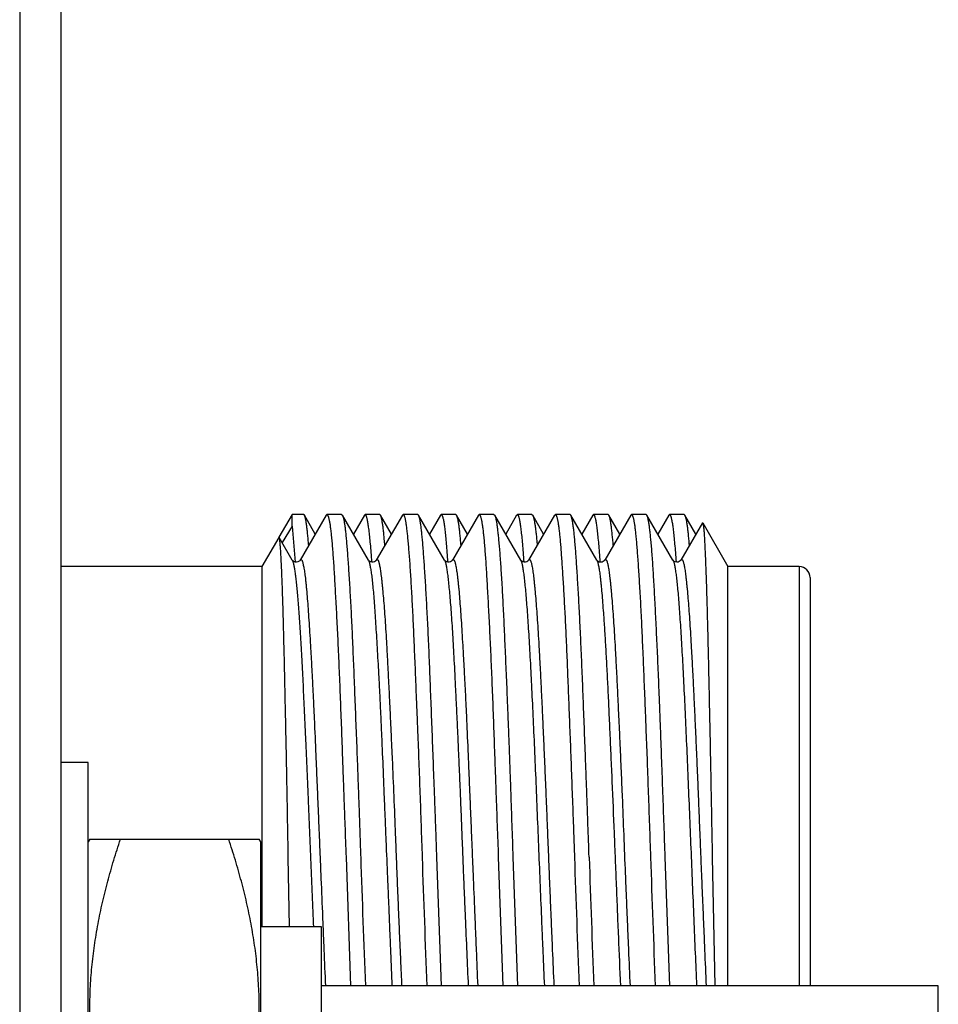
# Model space of a CAD drawing. Header units: inches. Extents: x 0.2 to 16.8, y 0.2 to 10.8.
# Tile 14 of 98: x 2.07 to 2.322, y 6.264 to 6.533. Entities that reach past the tile are written whole.
import ezdxf

# ---------------------------------------------------------------- set-up
doc = ezdxf.new("R2010")
doc.units = ezdxf.units.IN
doc.header["$LTSCALE"] = 0.935
doc.header["$MEASUREMENT"] = 0
doc.layers.get('0').update_dxf_attribs({"linetype": 'CONTINUOUS'})

msp = doc.modelspace()

# ---------------------------------------------------------------- linework, layer by layer
at = {"color": 7, "linetype": 'CONTINUOUS'}
for p, q in [((2.07025, 8.07642), (2.07025, 4.97449)), ((2.0815, 8.06592), (2.0815, 4.97449)), ((2.14477, 6.3978), (2.14117, 6.39158)), ((2.14478, 6.39463), (2.14477, 6.3978)), ((2.14794, 6.3978), (2.14477, 6.3978)), ((2.15413, 6.39764), (2.14699, 6.38531)), ((2.14815, 6.39762), (2.14794, 6.3978)), ((2.15113, 6.39246), (2.14815, 6.39762)), ((2.15413, 6.39764), (2.15432, 6.3978)), ((2.15834, 6.3978), (2.15432, 6.3978)), ((2.15432, 6.3978), (2.15456, 6.39757)), ((2.15834, 6.3978), (2.15856, 6.39762)), ((2.16569, 6.38531), (2.15856, 6.39762)), ((2.16456, 6.39764), (2.16156, 6.39244)), ((2.16456, 6.39764), (2.16476, 6.3978)), ((2.16876, 6.3978), (2.16476, 6.3978)), ((2.16476, 6.3978), (2.16498, 6.39757)), ((2.17497, 6.39762), (2.16782, 6.38528)), ((2.16897, 6.39762), (2.16876, 6.3978)), ((2.17197, 6.39244), (2.16897, 6.39762)), ((2.17497, 6.39762), (2.17518, 6.3978)), ((2.17917, 6.3978), (2.17518, 6.3978)), ((2.17518, 6.3978), (2.17542, 6.39757)), ((2.17938, 6.39762), (2.17917, 6.3978)), ((2.18652, 6.38529), (2.17938, 6.39762)), ((2.18536, 6.39762), (2.18237, 6.39245)), ((2.18536, 6.39762), (2.18558, 6.3978)), ((2.18958, 6.3978), (2.18558, 6.3978)), ((2.18558, 6.3978), (2.18582, 6.39757)), ((2.1958, 6.39764), (2.18867, 6.38532)), ((2.18979, 6.39762), (2.18958, 6.3978)), ((2.19279, 6.39244), (2.18979, 6.39762)), ((2.19599, 6.3978), (2.1958, 6.39764)), ((2.20002, 6.3978), (2.19599, 6.3978)), ((2.19599, 6.3978), (2.19622, 6.39757)), ((2.20002, 6.3978), (2.20023, 6.39763)), ((2.20735, 6.38532), (2.20023, 6.39763)), ((2.20623, 6.39763), (2.20323, 6.39244)), ((2.20623, 6.39763), (2.20642, 6.3978)), ((2.21043, 6.3978), (2.20642, 6.3978)), ((2.20642, 6.3978), (2.20665, 6.39757)), ((2.21662, 6.39764), (2.20949, 6.38531)), ((2.21043, 6.3978), (2.21062, 6.39764)), ((2.21362, 6.39245), (2.21062, 6.39764)), ((2.21662, 6.39764), (2.21682, 6.3978)), ((2.22084, 6.3978), (2.21682, 6.3978)), ((2.21682, 6.3978), (2.21706, 6.39757)), ((2.22105, 6.39762), (2.22084, 6.3978)), ((2.22818, 6.38529), (2.22105, 6.39762)), ((2.22704, 6.39763), (2.22404, 6.39244)), ((2.22704, 6.39763), (2.22725, 6.3978)), ((2.23127, 6.3978), (2.22725, 6.3978)), ((2.22725, 6.3978), (2.22748, 6.39757)), ((2.23745, 6.39763), (2.23032, 6.38531)), ((2.23148, 6.39762), (2.23127, 6.3978)), ((2.23446, 6.39247), (2.23148, 6.39762)), ((2.23745, 6.39763), (2.23765, 6.3978)), ((2.24168, 6.3978), (2.23765, 6.3978)), ((2.23765, 6.3978), (2.23789, 6.39757)), ((2.24187, 6.39764), (2.24168, 6.3978)), ((2.24901, 6.38531), (2.24187, 6.39764)), ((2.24788, 6.39763), (2.24488, 6.39245)), ((2.24788, 6.39763), (2.24808, 6.3978)), ((2.25208, 6.3978), (2.24808, 6.3978)), ((2.24808, 6.3978), (2.24831, 6.39757)), ((2.25229, 6.39762), (2.25208, 6.3978)), ((2.25529, 6.39245), (2.25229, 6.39762)), ((2.14477, 6.39461), (2.14208, 6.39011)), ((2.14478, 6.39463), (2.14567, 6.3848)), ((2.25704, 6.39549), (2.25115, 6.3853)), ((2.25704, 6.39549), (2.25715, 6.39549)), ((2.25715, 6.39549), (2.26404, 6.38355)), ((2.14115, 6.39153), (2.13654, 6.38355)), ((2.14126, 6.39153), (2.14115, 6.39153)), ((2.14484, 6.38533), (2.14126, 6.39153)), ((2.13654, 6.38355), (2.0815, 6.38355)), ((2.13654, 6.38355), (2.13654, 6.28494)), ((2.14484, 6.38533), (2.14485, 6.38532)), ((2.16782, 6.38527), (2.16782, 6.38528)), ((2.18653, 6.3853), (2.18652, 6.38531)), ((2.18652, 6.38531), (2.18653, 6.3853)), ((2.18866, 6.38531), (2.18867, 6.38532)), ((2.20736, 6.3853), (2.20735, 6.38531)), ((2.22818, 6.38529), (2.22819, 6.38528)), ((2.22821, 6.38526), (2.22819, 6.38528)), ((2.23031, 6.38529), (2.23032, 6.38531)), ((2.24901, 6.38531), (2.24901, 6.3853)), ((2.24903, 6.38528), (2.24901, 6.3853)), ((2.26404, 6.26882), (2.26404, 6.38355)), ((2.28354, 6.38355), (2.26404, 6.38355)), ((2.28654, 6.38055), (2.28654, 6.26882)), ((2.089, 6.32994), (2.0815, 6.32994)), ((2.089, 6.10044), (2.089, 6.32994)), ((2.22178, 6.31146), (2.22203, 6.30405)), ((2.08944, 6.30894), (2.089, 6.30819)), ((2.08944, 6.30894), (2.13582, 6.30894)), ((2.13625, 6.30819), (2.13582, 6.30894)), ((2.13625, 6.12219), (2.13625, 6.30819)), ((2.14409, 6.28494), (2.14374, 6.30405)), ((2.15955, 6.30405), (2.16081, 6.26879)), ((2.18566, 6.26879), (2.1844, 6.30405)), ((2.20121, 6.30405), (2.20248, 6.26879)), ((2.20521, 6.30405), (2.2065, 6.26879)), ((2.24816, 6.26879), (2.24689, 6.30405)), ((2.25975, 6.30405), (2.26046, 6.26881)), ((2.15285, 6.28494), (2.13625, 6.28494)), ((2.15285, 6.14544), (2.15285, 6.28494)), ((2.3216, 6.26882), (2.15285, 6.26882)), ((2.3216, 6.16157), (2.3216, 6.26882))]:
    msp.add_line(p, q, dxfattribs=at)
at = {"color": 9, "linetype": 'CONTINUOUS'}
for p, q in [((2.22819, 6.38528), (2.22825, 6.38516)), ((2.24901, 6.3853), (2.24914, 6.38502)), ((2.28354, 6.38355), (2.28354, 6.26882))]:
    msp.add_line(p, q, dxfattribs=at)
at = {"color": 7, "linetype": 'CONTINUOUS'}
for points in [[(2.14699, 6.38531), (2.14696, 6.38526), (2.14687, 6.38515), (2.14668, 6.385), (2.14639, 6.38484), (2.14602, 6.38476), (2.14564, 6.38479), (2.1453, 6.38492), (2.14505, 6.38509), (2.14492, 6.38522), (2.14486, 6.3853), (2.14486, 6.38531)], [(2.16782, 6.38527), (2.1678, 6.38524), (2.16774, 6.38516), (2.16758, 6.38501), (2.16732, 6.38485), (2.16696, 6.38473), (2.16658, 6.38473), (2.1662, 6.38484), (2.16593, 6.38501), (2.16577, 6.38515), (2.1657, 6.38524), (2.1657, 6.38525)], [(2.18866, 6.38531), (2.18864, 6.38528), (2.18857, 6.38519), (2.18841, 6.38504), (2.18813, 6.38487), (2.18775, 6.38477), (2.18737, 6.38478), (2.18701, 6.3849), (2.18675, 6.38506), (2.1866, 6.3852), (2.18653, 6.38529), (2.18653, 6.3853)], [(2.20949, 6.38531), (2.20948, 6.38529), (2.20942, 6.38521), (2.20927, 6.38506), (2.20901, 6.3849), (2.20865, 6.38478), (2.20828, 6.38476), (2.2079, 6.38487), (2.20761, 6.38503), (2.20744, 6.38519), (2.20737, 6.38529), (2.20736, 6.3853)], [(2.22853, 6.38495), (2.22832, 6.38512), (2.22822, 6.38523), (2.22821, 6.38526)], [(2.23032, 6.38528), (2.23031, 6.38528), (2.23027, 6.38522), (2.23016, 6.38509), (2.22994, 6.38493), (2.22961, 6.38478), (2.22923, 6.38473), (2.22885, 6.3848), (2.22853, 6.38495)], [(2.24933, 6.38498), (2.24914, 6.38515), (2.24904, 6.38526), (2.24903, 6.38528)], [(2.25115, 6.3853), (2.25114, 6.3853), (2.25109, 6.38522), (2.25096, 6.38509), (2.25073, 6.38492), (2.25039, 6.38479), (2.25002, 6.38475), (2.24964, 6.38483), (2.24933, 6.38498)]]:
    msp.add_lwpolyline(points, dxfattribs=at)
for centre, radius, start, end in [((2.28354, 6.38055), 0.003, 0, 90), ((7.83044, 6.49237), 5.67001, 181.90325, 182.25979), ((7.84788, 6.49493), 5.67073, 181.92898, 182.28548), ((9.44139, 6.54985), 7.22354, 181.949977, 182.229838), ((8.53155, 6.51492), 6.30901, 181.915351, 182.235777), ((12.90025, 6.67724), 10.66393, 182.005463, 182.195037)]:
    msp.add_arc(centre, radius, start, end, dxfattribs=at)
for points, knots in [([(2.14933, 6.38936), (2.14929, 6.38992), (2.14919, 6.39098), (2.14904, 6.39249), (2.1489, 6.39381), (2.14877, 6.39479), (2.14867, 6.39548), (2.1486, 6.39593), (2.14853, 6.39633), (2.14845, 6.39668), (2.14838, 6.39699), (2.14831, 6.39724), (2.14823, 6.39745), (2.14818, 6.39757), (2.14815, 6.39762)], [0, 0, 0, 0, 0.202197, 0.382815, 0.541505, 0.677981, 0.737822, 0.792038, 0.840622, 0.883583, 0.920944, 0.952746, 0.979054, 1, 1, 1, 1]), ([(2.15456, 6.39757), (2.15459, 6.39751), (2.15465, 6.39737), (2.15472, 6.39713), (2.1548, 6.39685), (2.15488, 6.39651), (2.15496, 6.39613), (2.15505, 6.39569), (2.15513, 6.3952), (2.15524, 6.39445), (2.15537, 6.39339), (2.15553, 6.39198), (2.15568, 6.39036), (2.15583, 6.38856), (2.15598, 6.38658), (2.15613, 6.38441), (2.15628, 6.38206), (2.15643, 6.37955), (2.15658, 6.37687), (2.15674, 6.37403), (2.1569, 6.37103), (2.15712, 6.36675), (2.15739, 6.36107), (2.1577, 6.35389), (2.15801, 6.34627), (2.1583, 6.33828), (2.15855, 6.33142), (2.15875, 6.3258), (2.15891, 6.32151), (2.15907, 6.31718), (2.15928, 6.31136), (2.15944, 6.30698), (2.15955, 6.30405)], [0, 0, 0, 0, 0.002124, 0.00476, 0.007918, 0.011601, 0.015813, 0.020554, 0.025823, 0.031619, 0.044783, 0.060023, 0.077312, 0.096614, 0.117889, 0.141093, 0.166177, 0.193087, 0.221765, 0.252148, 0.284171, 0.317761, 0.389349, 0.466284, 0.547895, 0.633467, 0.722252, 0.767606, 0.813471, 0.859744, 0.906324, 1, 1, 1, 1]), ([(2.15856, 6.39762), (2.15859, 6.39756), (2.15865, 6.39744), (2.15873, 6.39722), (2.15881, 6.39695), (2.15889, 6.39663), (2.15896, 6.39626), (2.15904, 6.39583), (2.15911, 6.39536), (2.15922, 6.39463), (2.15935, 6.39359), (2.1595, 6.39219), (2.15965, 6.39059), (2.1598, 6.38881), (2.15995, 6.38683), (2.16011, 6.38468), (2.16027, 6.38234), (2.16043, 6.37983), (2.16059, 6.37715), (2.16076, 6.37431), (2.16091, 6.37132), (2.16107, 6.36817), (2.16122, 6.36488), (2.16143, 6.36023), (2.16168, 6.35413), (2.16198, 6.34648), (2.1623, 6.33845), (2.16257, 6.33156), (2.16278, 6.32592), (2.16294, 6.3216), (2.1631, 6.31725), (2.16325, 6.31287), (2.1634, 6.30847), (2.1635, 6.30553), (2.16355, 6.30405)], [0, 0, 0, 0, 0.001963, 0.004433, 0.007424, 0.010943, 0.014995, 0.019581, 0.024702, 0.030356, 0.043257, 0.058265, 0.075352, 0.094481, 0.115612, 0.138699, 0.163692, 0.190536, 0.219171, 0.249534, 0.281558, 0.315172, 0.350302, 0.38687, 0.463999, 0.545876, 0.631777, 0.72094, 0.766499, 0.812575, 0.859067, 0.90587, 0.952885, 1, 1, 1, 1]), ([(2.16498, 6.39757), (2.165, 6.39753), (2.16503, 6.39745), (2.16508, 6.39733), (2.16512, 6.39718), (2.16519, 6.39695), (2.16527, 6.39661), (2.16536, 6.39615), (2.16546, 6.39561), (2.16555, 6.39499), (2.16565, 6.3943), (2.16579, 6.39322), (2.16596, 6.3917), (2.16616, 6.38965), (2.16635, 6.38732), (2.16647, 6.38567), (2.16653, 6.38479)], [0, 0, 0, 0, 0.008979, 0.019362, 0.031174, 0.044432, 0.075318, 0.112066, 0.154681, 0.203151, 0.257445, 0.317525, 0.454857, 0.61473, 0.796638, 1, 1, 1, 1]), ([(2.17017, 6.38934), (2.17013, 6.3899), (2.17003, 6.39096), (2.16989, 6.39247), (2.16975, 6.39379), (2.1696, 6.39492), (2.16947, 6.39575), (2.16937, 6.39632), (2.16929, 6.39667), (2.16921, 6.39698), (2.16914, 6.39723), (2.16906, 6.39744), (2.169, 6.39756), (2.16897, 6.39762)], [0, 0, 0, 0, 0.201741, 0.382011, 0.54047, 0.676845, 0.790954, 0.839633, 0.882728, 0.920252, 0.952244, 0.978778, 1, 1, 1, 1]), ([(2.17542, 6.39757), (2.17545, 6.39751), (2.1755, 6.39737), (2.17558, 6.39713), (2.17565, 6.39685), (2.17573, 6.39651), (2.1758, 6.39613), (2.17587, 6.39569), (2.17595, 6.3952), (2.17605, 6.39445), (2.17618, 6.39339), (2.17633, 6.39197), (2.17648, 6.39036), (2.17664, 6.38856), (2.1768, 6.38658), (2.17703, 6.38357), (2.1773, 6.37938), (2.17761, 6.37387), (2.17791, 6.36775), (2.1782, 6.36107), (2.17845, 6.35518), (2.17865, 6.35023), (2.17881, 6.34636), (2.17897, 6.3424), (2.17919, 6.33696), (2.17946, 6.32999), (2.17977, 6.32147), (2.18007, 6.3128), (2.18027, 6.30698), (2.18037, 6.30405)], [0, 0, 0, 0, 0.00211, 0.004731, 0.007874, 0.011544, 0.015744, 0.020474, 0.025735, 0.031523, 0.044678, 0.059915, 0.077208, 0.096518, 0.117803, 0.141017, 0.193026, 0.252093, 0.317706, 0.389295, 0.466235, 0.506504, 0.547854, 0.590196, 0.633435, 0.722228, 0.813455, 0.906316, 1, 1, 1, 1]), ([(2.1844, 6.30405), (2.18435, 6.30553), (2.18424, 6.30847), (2.18409, 6.31287), (2.18392, 6.31725), (2.18371, 6.32303), (2.18344, 6.33012), (2.18313, 6.33845), (2.18282, 6.34648), (2.18252, 6.35413), (2.18227, 6.36023), (2.18206, 6.36488), (2.1819, 6.36817), (2.18174, 6.37131), (2.18153, 6.3752), (2.18132, 6.37888), (2.1811, 6.38234), (2.18094, 6.38467), (2.18079, 6.38683), (2.18064, 6.38881), (2.18049, 6.39059), (2.18034, 6.39219), (2.18019, 6.39358), (2.18006, 6.39463), (2.17995, 6.39536), (2.17987, 6.39583), (2.17979, 6.39626), (2.17971, 6.39663), (2.17963, 6.39695), (2.17955, 6.39722), (2.17947, 6.39744), (2.17941, 6.39756), (2.17938, 6.39762)], [0, 0, 0, 0, 0.047112, 0.094125, 0.140925, 0.187414, 0.279044, 0.368203, 0.454098, 0.535971, 0.613096, 0.649664, 0.684794, 0.718408, 0.750431, 0.809428, 0.836269, 0.86126, 0.884345, 0.905474, 0.9246, 0.941686, 0.956695, 0.969601, 0.97526, 0.980386, 0.984978, 0.989037, 0.992564, 0.99556, 0.998035, 1, 1, 1, 1]), ([(2.18582, 6.39757), (2.18584, 6.39753), (2.18588, 6.39745), (2.18593, 6.39733), (2.18598, 6.39718), (2.18604, 6.39695), (2.18613, 6.39662), (2.18622, 6.39615), (2.18632, 6.39561), (2.18641, 6.395), (2.18651, 6.39431), (2.18663, 6.39324), (2.18679, 6.39172), (2.18697, 6.38968), (2.18715, 6.38735), (2.18727, 6.38571), (2.18733, 6.38484)], [0, 0, 0, 0, 0.009109, 0.0196, 0.031499, 0.044827, 0.075809, 0.112602, 0.155223, 0.203666, 0.257913, 0.317934, 0.455136, 0.614887, 0.796699, 1, 1, 1, 1]), ([(2.19101, 6.38937), (2.19097, 6.38993), (2.19087, 6.391), (2.19073, 6.3925), (2.19058, 6.39381), (2.19045, 6.39479), (2.19034, 6.39548), (2.19027, 6.39593), (2.19019, 6.39633), (2.19011, 6.39668), (2.19003, 6.39699), (2.18996, 6.39724), (2.18988, 6.39745), (2.18982, 6.39757), (2.18979, 6.39762)], [0, 0, 0, 0, 0.201869, 0.382231, 0.540762, 0.677201, 0.737072, 0.79135, 0.840024, 0.883093, 0.920568, 0.952485, 0.978914, 1, 1, 1, 1]), ([(2.19622, 6.39757), (2.19625, 6.39751), (2.19631, 6.39737), (2.19639, 6.39713), (2.19647, 6.39685), (2.19655, 6.39651), (2.19663, 6.39613), (2.19671, 6.39569), (2.19679, 6.3952), (2.1969, 6.39445), (2.19704, 6.39339), (2.19719, 6.39198), (2.19735, 6.39036), (2.1975, 6.38856), (2.19765, 6.38658), (2.1978, 6.38441), (2.19795, 6.38206), (2.19809, 6.37955), (2.19824, 6.37687), (2.1984, 6.37403), (2.19856, 6.37103), (2.19878, 6.36675), (2.19905, 6.36107), (2.19937, 6.35389), (2.19968, 6.34627), (2.19997, 6.33828), (2.20022, 6.33142), (2.20042, 6.3258), (2.20062, 6.32006), (2.20089, 6.3128), (2.20111, 6.30698), (2.20121, 6.30405)], [0, 0, 0, 0, 0.002121, 0.004754, 0.007911, 0.011594, 0.015806, 0.020547, 0.025817, 0.031613, 0.044779, 0.06002, 0.07731, 0.096613, 0.117888, 0.141093, 0.166177, 0.193087, 0.221764, 0.252147, 0.284168, 0.317759, 0.389347, 0.466283, 0.547894, 0.633466, 0.722251, 0.767606, 0.81347, 0.906324, 1, 1, 1, 1]), ([(2.20023, 6.39763), (2.20026, 6.39758), (2.20031, 6.39745), (2.20039, 6.39724), (2.20047, 6.39697), (2.20054, 6.39665), (2.20062, 6.39628), (2.20069, 6.39586), (2.20077, 6.39539), (2.20087, 6.39466), (2.201, 6.39363), (2.20116, 6.39223), (2.20131, 6.39064), (2.20147, 6.38886), (2.20163, 6.38689), (2.20179, 6.38473), (2.20195, 6.3824), (2.20217, 6.37894), (2.20237, 6.37527), (2.20257, 6.37137), (2.20278, 6.36709), (2.20303, 6.36139), (2.20335, 6.35418), (2.20361, 6.34788), (2.20382, 6.34264), (2.20398, 6.33857), (2.20414, 6.33443), (2.20429, 6.33021), (2.20445, 6.32594), (2.20465, 6.32016), (2.2049, 6.31286), (2.20511, 6.307), (2.20521, 6.30405)], [0, 0, 0, 0, 0.00192, 0.004345, 0.007294, 0.010775, 0.014791, 0.019345, 0.024435, 0.030061, 0.042912, 0.057877, 0.074924, 0.09402, 0.115123, 0.138186, 0.163159, 0.189987, 0.248967, 0.280989, 0.314608, 0.386332, 0.463505, 0.545441, 0.58797, 0.631413, 0.675675, 0.720657, 0.76626, 0.812382, 0.905772, 1, 1, 1, 1]), ([(2.20665, 6.39757), (2.20667, 6.39753), (2.2067, 6.39745), (2.20675, 6.39733), (2.20679, 6.39718), (2.20686, 6.39695), (2.20693, 6.39662), (2.20703, 6.39615), (2.20712, 6.39561), (2.20722, 6.395), (2.20731, 6.39431), (2.20745, 6.39324), (2.20762, 6.39172), (2.20782, 6.38968), (2.20801, 6.38735), (2.20813, 6.38571), (2.20819, 6.38484)], [0, 0, 0, 0, 0.00899, 0.019382, 0.0312, 0.044461, 0.07535, 0.112094, 0.154703, 0.203167, 0.257456, 0.317533, 0.454865, 0.614736, 0.796642, 1, 1, 1, 1]), ([(2.21062, 6.39764), (2.21065, 6.39759), (2.21071, 6.39747), (2.21078, 6.39727), (2.21085, 6.39702), (2.21093, 6.39672), (2.211, 6.39637), (2.21108, 6.39597), (2.21116, 6.39553), (2.21126, 6.39484), (2.2114, 6.39385), (2.21155, 6.39253), (2.21171, 6.39103), (2.2118, 6.38996), (2.21185, 6.3894)], [0, 0, 0, 0, 0.020331, 0.046099, 0.077456, 0.114478, 0.157201, 0.205634, 0.259777, 0.319619, 0.456306, 0.615475, 0.796826, 1, 1, 1, 1]), ([(2.21706, 6.39757), (2.21708, 6.39751), (2.21714, 6.39738), (2.21721, 6.39716), (2.21729, 6.3969), (2.21736, 6.39659), (2.21744, 6.39624), (2.21754, 6.39567), (2.21767, 6.39486), (2.21782, 6.39374), (2.21796, 6.39245), (2.2181, 6.39099), (2.21825, 6.38935), (2.21839, 6.38755), (2.21853, 6.38558), (2.21868, 6.38345), (2.21882, 6.38117), (2.21897, 6.37873), (2.21918, 6.37519), (2.21944, 6.37043), (2.21973, 6.36432), (2.22002, 6.35775), (2.2203, 6.35075), (2.22059, 6.34339), (2.22089, 6.33571), (2.22119, 6.32779), (2.22149, 6.31967), (2.22168, 6.31421), (2.22178, 6.31146)], [0, 0, 0, 0, 0.002169, 0.004836, 0.008009, 0.011695, 0.015895, 0.020611, 0.031587, 0.044612, 0.059669, 0.076733, 0.095772, 0.116753, 0.139635, 0.164376, 0.190928, 0.219238, 0.249251, 0.314147, 0.385106, 0.461572, 0.542946, 0.628589, 0.71783, 0.809964, 0.904268, 1, 1, 1, 1]), ([(2.22606, 6.30405), (2.22596, 6.307), (2.2258, 6.3114), (2.2256, 6.31726), (2.22544, 6.32162), (2.22527, 6.32593), (2.22506, 6.33158), (2.2248, 6.33848), (2.22449, 6.3465), (2.22424, 6.35297), (2.22403, 6.35794), (2.22388, 6.36149), (2.22372, 6.36491), (2.22356, 6.3682), (2.2234, 6.37135), (2.2232, 6.37524), (2.22298, 6.37892), (2.22277, 6.38237), (2.22261, 6.38471), (2.22246, 6.38686), (2.22231, 6.38884), (2.22216, 6.39062), (2.22201, 6.39221), (2.22186, 6.39361), (2.22172, 6.39465), (2.22161, 6.39538), (2.22153, 6.39585), (2.22145, 6.39627), (2.22137, 6.39664), (2.22129, 6.39696), (2.22121, 6.39723), (2.22113, 6.39745), (2.22108, 6.39757), (2.22105, 6.39762)], [0, 0, 0, 0, 0.094181, 0.14101, 0.187526, 0.233626, 0.279208, 0.368413, 0.45435, 0.536256, 0.575469, 0.613405, 0.649981, 0.685117, 0.718733, 0.750757, 0.809743, 0.836575, 0.861553, 0.884623, 0.905733, 0.924838, 0.9419, 0.956883, 0.969762, 0.975405, 0.980515, 0.98509, 0.98913, 0.992636, 0.99561, 0.99806, 1, 1, 1, 1]), ([(2.22748, 6.39757), (2.2275, 6.39753), (2.22753, 6.39745), (2.22758, 6.39733), (2.22762, 6.39718), (2.22769, 6.39695), (2.22777, 6.39661), (2.22786, 6.39615), (2.22795, 6.39561), (2.22805, 6.395), (2.22814, 6.3943), (2.22828, 6.39323), (2.22845, 6.39171), (2.22864, 6.38967), (2.22883, 6.38734), (2.22895, 6.38569), (2.22901, 6.38482)], [0, 0, 0, 0, 0.009016, 0.019428, 0.031262, 0.044534, 0.075433, 0.112177, 0.154776, 0.203223, 0.257495, 0.317556, 0.454867, 0.614729, 0.796635, 1, 1, 1, 1]), ([(2.23267, 6.38938), (2.23262, 6.38994), (2.23253, 6.391), (2.23238, 6.3925), (2.23223, 6.39382), (2.2321, 6.3948), (2.232, 6.39549), (2.23193, 6.39594), (2.23186, 6.39634), (2.23178, 6.39669), (2.23171, 6.39699), (2.23164, 6.39725), (2.23156, 6.39745), (2.23151, 6.39757), (2.23148, 6.39762)], [0, 0, 0, 0, 0.202352, 0.383085, 0.541849, 0.678356, 0.738196, 0.7924, 0.84096, 0.88388, 0.921177, 0.952894, 0.979114, 1, 1, 1, 1]), ([(2.23789, 6.39757), (2.23792, 6.39751), (2.23798, 6.39737), (2.23806, 6.39713), (2.23814, 6.39685), (2.23822, 6.39651), (2.23829, 6.39613), (2.23837, 6.39569), (2.23845, 6.3952), (2.23856, 6.39445), (2.23869, 6.39339), (2.23884, 6.39198), (2.23899, 6.39036), (2.23914, 6.38856), (2.23929, 6.38658), (2.23945, 6.38441), (2.2396, 6.38206), (2.23976, 6.37955), (2.23992, 6.37687), (2.24014, 6.37298), (2.2404, 6.36775), (2.2407, 6.36107), (2.24095, 6.35518), (2.24115, 6.35023), (2.24131, 6.34636), (2.24146, 6.3424), (2.24168, 6.33696), (2.24194, 6.32999), (2.24225, 6.32147), (2.24256, 6.3128), (2.24276, 6.30698), (2.24286, 6.30405)], [0, 0, 0, 0, 0.002123, 0.004756, 0.007909, 0.011588, 0.015795, 0.020531, 0.025796, 0.031588, 0.044745, 0.059982, 0.077269, 0.096572, 0.11785, 0.14106, 0.166149, 0.193064, 0.221745, 0.25213, 0.317742, 0.389329, 0.466265, 0.506531, 0.547879, 0.590218, 0.633455, 0.722243, 0.813465, 0.906321, 1, 1, 1, 1]), ([(2.24689, 6.30405), (2.24678, 6.307), (2.24657, 6.31287), (2.24625, 6.32161), (2.24595, 6.33019), (2.24569, 6.33721), (2.24549, 6.34269), (2.24533, 6.34667), (2.24518, 6.35056), (2.24497, 6.35554), (2.2447, 6.36145), (2.24439, 6.36815), (2.24412, 6.37339), (2.24391, 6.37728), (2.24376, 6.37996), (2.24361, 6.38247), (2.24346, 6.3848), (2.2433, 6.38695), (2.24314, 6.38892), (2.24298, 6.3907), (2.24282, 6.39228), (2.24267, 6.39367), (2.24253, 6.3947), (2.24242, 6.39543), (2.24234, 6.3959), (2.24226, 6.39631), (2.24219, 6.39668), (2.24211, 6.39699), (2.24203, 6.39726), (2.24197, 6.39744), (2.24192, 6.39756), (2.24189, 6.39762), (2.24187, 6.39764)], [0, 0, 0, 0, 0.094341, 0.187841, 0.279669, 0.369006, 0.412491, 0.455058, 0.496611, 0.537059, 0.614281, 0.686035, 0.751683, 0.782033, 0.810642, 0.837448, 0.862392, 0.88542, 0.906483, 0.925536, 0.942536, 0.957449, 0.970244, 0.975841, 0.980899, 0.985419, 0.989401, 0.992844, 0.995752, 0.998132, 0.999129, 1, 1, 1, 1]), ([(2.24831, 6.39757), (2.24833, 6.39753), (2.24836, 6.39745), (2.2484, 6.39733), (2.24845, 6.39718), (2.24852, 6.39695), (2.2486, 6.39662), (2.24869, 6.39615), (2.24879, 6.39561), (2.24888, 6.395), (2.24898, 6.39431), (2.24912, 6.39324), (2.24928, 6.39172), (2.24948, 6.38968), (2.24967, 6.38735), (2.24978, 6.38571), (2.24984, 6.38484)], [0, 0, 0, 0, 0.009014, 0.019427, 0.031265, 0.044545, 0.075466, 0.112237, 0.154863, 0.203335, 0.257622, 0.31769, 0.454986, 0.614815, 0.796679, 1, 1, 1, 1]), ([(2.25351, 6.3894), (2.25346, 6.38996), (2.25337, 6.39102), (2.25323, 6.39252), (2.25308, 6.39383), (2.25295, 6.39481), (2.25284, 6.3955), (2.25276, 6.39594), (2.25268, 6.39634), (2.25261, 6.39669), (2.25253, 6.39699), (2.25245, 6.39725), (2.25238, 6.39746), (2.25232, 6.39757), (2.25229, 6.39762)], [0, 0, 0, 0, 0.202144, 0.382712, 0.541375, 0.677866, 0.737732, 0.791983, 0.840606, 0.883601, 0.920974, 0.952763, 0.97905, 1, 1, 1, 1]), ([(2.25715, 6.39549), (2.25716, 6.39548), (2.25717, 6.39544), (2.25719, 6.39539), (2.25721, 6.39532), (2.25724, 6.3952), (2.25728, 6.39503), (2.25732, 6.39477), (2.25736, 6.39447), (2.2574, 6.39411), (2.25744, 6.3937), (2.25748, 6.39324), (2.25752, 6.39273), (2.25757, 6.39195), (2.25764, 6.39085), (2.25771, 6.38937), (2.25779, 6.3877), (2.25787, 6.38583), (2.25795, 6.38377), (2.25803, 6.38152), (2.25812, 6.37909), (2.2582, 6.37649), (2.25831, 6.37269), (2.25845, 6.36756), (2.25861, 6.36096), (2.25874, 6.35512), (2.25884, 6.3502), (2.25896, 6.345), (2.2591, 6.33827), (2.25926, 6.32997), (2.25943, 6.32145), (2.25959, 6.31279), (2.2597, 6.30697), (2.25975, 6.30405)], [0, 0, 0, 0, 0.000509, 0.001152, 0.001932, 0.002849, 0.0051, 0.007904, 0.011264, 0.015185, 0.019666, 0.024708, 0.030306, 0.036459, 0.050419, 0.06657, 0.084886, 0.105339, 0.127894, 0.152489, 0.17906, 0.207537, 0.237851, 0.303698, 0.376003, 0.454127, 0.495156, 0.537367, 0.624895, 0.715826, 0.809267, 0.904305, 1, 1, 1, 1]), ([(2.14374, 6.30405), (2.14372, 6.30546), (2.14367, 6.30827), (2.14359, 6.31247), (2.14352, 6.31665), (2.14345, 6.3208), (2.14337, 6.3249), (2.14327, 6.33027), (2.14314, 6.3368), (2.14298, 6.34439), (2.14282, 6.35161), (2.14267, 6.3584), (2.14254, 6.36376), (2.14244, 6.36778), (2.14234, 6.37141), (2.14224, 6.37483), (2.14213, 6.37804), (2.14205, 6.38019), (2.14196, 6.38216), (2.14188, 6.38396), (2.1418, 6.38557), (2.14173, 6.387), (2.14166, 6.38807), (2.14161, 6.38883), (2.14157, 6.38933), (2.14153, 6.38978), (2.14149, 6.39018), (2.14145, 6.39053), (2.14142, 6.39083), (2.14138, 6.39108), (2.14134, 6.39125), (2.14132, 6.39137), (2.1413, 6.39143), (2.14128, 6.39149), (2.14126, 6.39152), (2.14126, 6.39153)], [0, 0, 0, 0, 0.048228, 0.096292, 0.14408, 0.191493, 0.238425, 0.284769, 0.375294, 0.462304, 0.545063, 0.622858, 0.694984, 0.728704, 0.760746, 0.819464, 0.846008, 0.870603, 0.893203, 0.91376, 0.932231, 0.948574, 0.962749, 0.969013, 0.97472, 0.979868, 0.984453, 0.98847, 0.991916, 0.994791, 0.997093, 0.998029, 0.998825, 0.99948, 1, 1, 1, 1]), ([(2.14699, 6.38531), (2.14701, 6.38534), (2.14704, 6.38539), (2.14709, 6.38545), (2.14715, 6.38549), (2.14721, 6.3855), (2.14726, 6.38549), (2.14732, 6.38546), (2.14737, 6.38541), (2.14743, 6.38534), (2.14748, 6.38524), (2.14754, 6.38512), (2.14759, 6.38499), (2.14767, 6.38476), (2.14776, 6.38442), (2.14787, 6.38396), (2.14798, 6.3834), (2.14809, 6.38277), (2.1482, 6.38204), (2.14831, 6.38124), (2.14842, 6.38036), (2.14852, 6.37939), (2.14863, 6.37835), (2.14878, 6.3768), (2.14896, 6.37467), (2.14917, 6.3719), (2.14938, 6.36883), (2.14959, 6.36549), (2.14981, 6.36189), (2.15003, 6.35804), (2.15025, 6.35396), (2.15047, 6.34967), (2.15069, 6.34519), (2.15098, 6.33888), (2.15126, 6.33238), (2.15153, 6.32572), (2.15175, 6.32056), (2.15197, 6.31534), (2.15219, 6.31007), (2.15241, 6.30478), (2.1527, 6.29773), (2.15299, 6.29072), (2.15327, 6.28379), (2.15355, 6.27708), (2.15376, 6.2721), (2.15391, 6.26882)], [0, 0, 0, 0, 0.000815, 0.001484, 0.002033, 0.002504, 0.002965, 0.003488, 0.004122, 0.004897, 0.005827, 0.006921, 0.008184, 0.00962, 0.013014, 0.017111, 0.021913, 0.027422, 0.033634, 0.040543, 0.048144, 0.056427, 0.065383, 0.075002, 0.096191, 0.119919, 0.146112, 0.174675, 0.205479, 0.238377, 0.273225, 0.309875, 0.348172, 0.387948, 0.47127, 0.514479, 0.558478, 0.60308, 0.64809, 0.693315, 0.738566, 0.828381, 0.87257, 0.916028, 1, 1, 1, 1]), ([(2.16782, 6.38528), (2.16784, 6.38531), (2.16787, 6.38536), (2.16793, 6.38543), (2.16799, 6.38547), (2.16804, 6.38549), (2.16807, 6.38549), (2.16811, 6.38549), (2.16816, 6.38547), (2.16822, 6.38542), (2.16827, 6.38535), (2.16832, 6.38527), (2.16838, 6.38516), (2.16843, 6.38502), (2.16848, 6.38487), (2.16854, 6.3847), (2.16861, 6.38442), (2.1687, 6.38402), (2.1688, 6.38348), (2.16891, 6.38286), (2.16901, 6.38215), (2.16912, 6.38135), (2.16922, 6.38048), (2.16933, 6.37952), (2.16944, 6.37848), (2.16959, 6.37693), (2.16978, 6.37481), (2.17, 6.37204), (2.17022, 6.36898), (2.17044, 6.36564), (2.17065, 6.36204), (2.17086, 6.35819), (2.17107, 6.35412), (2.17128, 6.34983), (2.1715, 6.34534), (2.17172, 6.34068), (2.17194, 6.33586), (2.17224, 6.32918), (2.17261, 6.32059), (2.17296, 6.3119), (2.17324, 6.30484), (2.17345, 6.29953), (2.17366, 6.29423), (2.17388, 6.28898), (2.1741, 6.2838), (2.17432, 6.2787), (2.17454, 6.27371), (2.17469, 6.27042), (2.17476, 6.2688)], [0, 0, 0, 0, 0.000863, 0.00158, 0.002171, 0.002672, 0.002908, 0.003143, 0.003648, 0.004247, 0.004975, 0.005852, 0.00689, 0.008095, 0.009472, 0.011024, 0.012752, 0.016739, 0.021437, 0.026845, 0.03296, 0.039781, 0.047303, 0.055521, 0.064427, 0.074012, 0.09517, 0.118892, 0.145072, 0.173597, 0.20435, 0.237202, 0.272018, 0.308658, 0.346972, 0.386799, 0.427963, 0.470281, 0.557649, 0.647421, 0.692736, 0.738082, 0.783263, 0.828084, 0.872354, 0.915888, 0.958498, 1, 1, 1, 1]), ([(2.18867, 6.38532), (2.18868, 6.38534), (2.18871, 6.38539), (2.18877, 6.38545), (2.18882, 6.38549), (2.18888, 6.38551), (2.18893, 6.3855), (2.18899, 6.38547), (2.18904, 6.38542), (2.1891, 6.38534), (2.18915, 6.38525), (2.18921, 6.38513), (2.18926, 6.385), (2.18934, 6.38477), (2.18943, 6.38444), (2.18954, 6.38397), (2.18965, 6.38341), (2.18976, 6.38278), (2.18987, 6.38205), (2.18998, 6.38125), (2.19009, 6.38037), (2.1902, 6.3794), (2.1903, 6.37836), (2.19045, 6.37681), (2.19063, 6.37468), (2.19084, 6.3719), (2.19105, 6.36884), (2.19126, 6.3655), (2.19148, 6.36189), (2.1917, 6.35804), (2.19192, 6.35396), (2.19214, 6.34967), (2.19236, 6.34519), (2.19265, 6.33888), (2.19293, 6.33238), (2.1932, 6.32571), (2.19342, 6.32055), (2.19363, 6.31533), (2.19385, 6.31006), (2.19407, 6.30476), (2.19437, 6.29771), (2.19466, 6.2907), (2.19494, 6.28377), (2.19522, 6.27706), (2.19543, 6.27207), (2.19558, 6.26879)], [0, 0, 0, 0, 0.000813, 0.001481, 0.002027, 0.002496, 0.002953, 0.003469, 0.004097, 0.004865, 0.005789, 0.006879, 0.008138, 0.009571, 0.012963, 0.017061, 0.021869, 0.027382, 0.033596, 0.040504, 0.048099, 0.056374, 0.065323, 0.074939, 0.096138, 0.119889, 0.146093, 0.174645, 0.205441, 0.238343, 0.273203, 0.309861, 0.348157, 0.387934, 0.471274, 0.514485, 0.558484, 0.603086, 0.648099, 0.693327, 0.738579, 0.828396, 0.872582, 0.916033, 1, 1, 1, 1]), ([(2.20949, 6.38531), (2.20951, 6.38534), (2.20954, 6.38539), (2.20959, 6.38545), (2.20965, 6.38549), (2.2097, 6.38551), (2.20976, 6.38551), (2.20982, 6.38548), (2.20987, 6.38543), (2.20993, 6.38535), (2.20998, 6.38526), (2.21004, 6.38514), (2.21009, 6.38501), (2.21017, 6.38478), (2.21026, 6.38445), (2.21037, 6.38398), (2.21048, 6.38343), (2.21059, 6.3828), (2.2107, 6.38208), (2.2108, 6.38128), (2.21091, 6.3804), (2.21102, 6.37944), (2.21112, 6.37839), (2.21127, 6.37685), (2.21145, 6.37472), (2.21166, 6.37194), (2.21188, 6.36888), (2.2121, 6.36553), (2.21232, 6.36193), (2.21253, 6.35808), (2.21275, 6.354), (2.21296, 6.34971), (2.21317, 6.34523), (2.21339, 6.34057), (2.2136, 6.33575), (2.21382, 6.3308), (2.21404, 6.32574), (2.21426, 6.32058), (2.21448, 6.31535), (2.21469, 6.31008), (2.2149, 6.30478), (2.21512, 6.29947), (2.21533, 6.29419), (2.21555, 6.28895), (2.21577, 6.28377), (2.21606, 6.27706), (2.21627, 6.27208), (2.21642, 6.26879)], [0, 0, 0, 0, 0.00083, 0.001515, 0.002076, 0.002556, 0.00302, 0.003539, 0.004164, 0.004928, 0.005845, 0.006927, 0.008177, 0.0096, 0.012966, 0.017036, 0.02181, 0.027289, 0.033471, 0.040352, 0.047925, 0.056183, 0.065118, 0.074721, 0.095898, 0.119643, 0.145864, 0.174436, 0.205227, 0.238108, 0.272943, 0.309583, 0.347874, 0.387661, 0.428782, 0.471056, 0.514297, 0.55832, 0.602943, 0.647974, 0.693224, 0.7385, 0.783613, 0.828366, 0.872569, 0.916029, 1, 1, 1, 1]), ([(2.23032, 6.38531), (2.23034, 6.38534), (2.23036, 6.38538), (2.2304, 6.38543), (2.23043, 6.38546), (2.23048, 6.38549), (2.23054, 6.38551), (2.23059, 6.38551), (2.23065, 6.38548), (2.23071, 6.38543), (2.23076, 6.38536), (2.23082, 6.38526), (2.23087, 6.38515), (2.23093, 6.38501), (2.231, 6.38479), (2.2311, 6.38446), (2.2312, 6.384), (2.23131, 6.38345), (2.23142, 6.38282), (2.23152, 6.3821), (2.23163, 6.38131), (2.23174, 6.38043), (2.23184, 6.37947), (2.23195, 6.37842), (2.2321, 6.37688), (2.23228, 6.37475), (2.2325, 6.37198), (2.23271, 6.36891), (2.23293, 6.36557), (2.23315, 6.36197), (2.23336, 6.35812), (2.23358, 6.35404), (2.23379, 6.34975), (2.234, 6.34527), (2.23422, 6.34061), (2.23444, 6.33579), (2.23466, 6.33084), (2.23488, 6.32577), (2.23517, 6.31885), (2.23552, 6.31008), (2.23587, 6.30126), (2.23616, 6.29421), (2.23638, 6.28896), (2.2366, 6.28378), (2.23689, 6.27707), (2.23711, 6.27208), (2.23725, 6.26879)], [0, 0, 0, 0, 0.000839, 0.001203, 0.001533, 0.002103, 0.002591, 0.003059, 0.003578, 0.004202, 0.004959, 0.005869, 0.006941, 0.00818, 0.009591, 0.012933, 0.016977, 0.021727, 0.027183, 0.033342, 0.040199, 0.04775, 0.055987, 0.064904, 0.074494, 0.095662, 0.119413, 0.145627, 0.174179, 0.204951, 0.237818, 0.272644, 0.309282, 0.347578, 0.38738, 0.428515, 0.4708, 0.514053, 0.558091, 0.647779, 0.738345, 0.783476, 0.828247, 0.872471, 0.91596, 1, 1, 1, 1]), ([(2.25115, 6.3853), (2.25117, 6.38533), (2.2512, 6.38538), (2.25125, 6.38545), (2.25131, 6.38549), (2.25136, 6.38551), (2.2514, 6.38551), (2.25144, 6.38551), (2.25149, 6.38548), (2.25154, 6.38543), (2.2516, 6.38536), (2.25165, 6.38527), (2.2517, 6.38516), (2.25176, 6.38503), (2.25183, 6.38481), (2.25193, 6.38448), (2.25203, 6.38402), (2.25214, 6.38348), (2.25225, 6.38285), (2.25235, 6.38213), (2.25245, 6.38134), (2.25256, 6.38046), (2.25267, 6.3795), (2.25277, 6.37846), (2.25292, 6.37691), (2.25311, 6.37479), (2.25333, 6.37202), (2.25355, 6.36896), (2.25377, 6.36563), (2.25398, 6.36202), (2.25419, 6.35818), (2.25441, 6.3541), (2.25462, 6.34981), (2.25484, 6.34532), (2.25506, 6.34066), (2.25528, 6.33584), (2.25549, 6.33088), (2.25571, 6.32581), (2.25592, 6.32065), (2.25613, 6.31542), (2.25635, 6.31014), (2.25656, 6.30483), (2.25678, 6.29952), (2.257, 6.29423), (2.25722, 6.28898), (2.25744, 6.2838), (2.25772, 6.27708), (2.25793, 6.27209), (2.25808, 6.2688)], [0, 0, 0, 0, 0.000854, 0.001561, 0.002143, 0.002638, 0.002873, 0.00311, 0.003624, 0.004237, 0.004982, 0.005877, 0.006933, 0.008156, 0.00955, 0.012858, 0.01687, 0.021592, 0.027029, 0.033176, 0.040026, 0.04757, 0.0558, 0.064706, 0.074283, 0.095409, 0.119095, 0.145258, 0.173794, 0.204569, 0.237439, 0.272264, 0.308901, 0.347201, 0.387007, 0.428154, 0.470465, 0.513747, 0.55781, 0.602472, 0.647547, 0.692844, 0.73817, 0.783331, 0.828132, 0.872383, 0.915898, 1, 1, 1, 1]), ([(2.09781, 6.21519), (2.09718, 6.21709), (2.09596, 6.22091), (2.09432, 6.22669), (2.09287, 6.23251), (2.09165, 6.23836), (2.09068, 6.24426), (2.08997, 6.25017), (2.08953, 6.25611), (2.08939, 6.26207), (2.08953, 6.26802), (2.08997, 6.27396), (2.09068, 6.27988), (2.09165, 6.28577), (2.09287, 6.29162), (2.09432, 6.29744), (2.09596, 6.30322), (2.09718, 6.30704), (2.09781, 6.30894)], [0, 0, 0, 0, 0.062919, 0.125701, 0.188348, 0.250865, 0.313265, 0.375569, 0.437802, 0.5, 0.562198, 0.624431, 0.686735, 0.749135, 0.811652, 0.874299, 0.937081, 1, 1, 1, 1]), ([(2.12745, 6.21519), (2.12808, 6.21709), (2.1293, 6.22091), (2.13094, 6.22669), (2.13238, 6.23251), (2.1336, 6.23836), (2.13458, 6.24426), (2.13529, 6.25017), (2.13572, 6.25611), (2.13587, 6.26207), (2.13572, 6.26802), (2.13529, 6.27396), (2.13458, 6.27988), (2.1336, 6.28577), (2.13238, 6.29162), (2.13094, 6.29744), (2.1293, 6.30322), (2.12808, 6.30704), (2.12745, 6.30894)], [0, 0, 0, 0, 0.062919, 0.125701, 0.188348, 0.250865, 0.313265, 0.375569, 0.437802, 0.5, 0.562198, 0.624431, 0.686735, 0.749135, 0.811652, 0.874299, 0.937081, 1, 1, 1, 1])]:
    msp.add_open_spline(points, degree=3, knots=knots, dxfattribs=at)
at = {"color": 9, "linetype": 'CONTINUOUS'}
for points, knots in [([(2.14485, 6.38532), (2.14487, 6.38529), (2.1449, 6.38523), (2.14496, 6.38508), (2.14504, 6.38486), (2.14512, 6.38454), (2.14521, 6.38417), (2.1453, 6.38374), (2.14539, 6.38325), (2.14548, 6.38271), (2.14561, 6.38186), (2.14576, 6.38067), (2.14594, 6.37908), (2.14612, 6.37726), (2.1463, 6.37524), (2.14648, 6.373), (2.14666, 6.37056), (2.14684, 6.36792), (2.14702, 6.36509), (2.1472, 6.36208), (2.14744, 6.35773), (2.14774, 6.35191), (2.14809, 6.34454), (2.14839, 6.33808), (2.14862, 6.3327), (2.14881, 6.32853), (2.14899, 6.32429), (2.14924, 6.31852), (2.14953, 6.31123), (2.14988, 6.30243), (2.15024, 6.29366), (2.15048, 6.28783), (2.1506, 6.28493)], [0, 0, 0, 0, 0.000979, 0.002097, 0.004753, 0.007982, 0.011784, 0.016158, 0.021099, 0.026606, 0.032673, 0.04647, 0.06245, 0.080573, 0.100802, 0.123095, 0.147415, 0.173716, 0.201932, 0.231969, 0.26371, 0.331862, 0.405531, 0.483879, 0.524546, 0.566064, 0.608315, 0.65117, 0.738154, 0.825962, 0.913579, 1, 1, 1, 1]), ([(2.16569, 6.38527), (2.16571, 6.38523), (2.16574, 6.38516), (2.16579, 6.38504), (2.16584, 6.3849), (2.16591, 6.38467), (2.166, 6.38435), (2.1661, 6.3839), (2.1662, 6.38337), (2.16631, 6.38277), (2.16641, 6.3821), (2.16656, 6.38106), (2.16673, 6.37959), (2.16693, 6.37761), (2.16713, 6.37536), (2.16732, 6.37286), (2.16751, 6.3701), (2.1677, 6.36711), (2.1679, 6.36388), (2.1681, 6.36043), (2.16831, 6.35677), (2.16852, 6.35291), (2.16873, 6.34888), (2.16893, 6.34468), (2.16913, 6.34033), (2.1694, 6.33428), (2.16965, 6.32809), (2.16991, 6.32177), (2.17011, 6.31693), (2.17031, 6.31203), (2.17059, 6.30547), (2.17087, 6.2989), (2.17114, 6.29235), (2.17134, 6.28749), (2.17153, 6.28269), (2.17178, 6.27647), (2.17198, 6.27184), (2.17212, 6.26879)], [0, 0, 0, 0, 0.000979, 0.002104, 0.00338, 0.004808, 0.00813, 0.012077, 0.016655, 0.02186, 0.027685, 0.034122, 0.04881, 0.065864, 0.08521, 0.106769, 0.13046, 0.156209, 0.183939, 0.213574, 0.245017, 0.27814, 0.312804, 0.348878, 0.386225, 0.424705, 0.504494, 0.545523, 0.587117, 0.629124, 0.671385, 0.756034, 0.798114, 0.839825, 0.881018, 0.921546, 1, 1, 1, 1]), ([(2.18653, 6.3853), (2.18654, 6.38527), (2.18658, 6.3852), (2.18663, 6.38508), (2.18668, 6.38494), (2.18675, 6.38472), (2.18683, 6.3844), (2.18692, 6.38396), (2.18702, 6.38345), (2.18712, 6.38286), (2.18721, 6.3822), (2.18731, 6.38147), (2.18741, 6.38066), (2.18755, 6.37944), (2.18773, 6.37775), (2.18793, 6.37552), (2.18814, 6.37302), (2.18835, 6.37028), (2.18855, 6.36728), (2.18875, 6.36406), (2.18894, 6.36061), (2.18914, 6.35695), (2.18933, 6.3531), (2.18953, 6.34906), (2.18973, 6.34485), (2.18994, 6.3405), (2.19015, 6.33601), (2.19035, 6.3314), (2.19056, 6.3267), (2.19076, 6.32191), (2.19096, 6.31705), (2.19115, 6.31215), (2.19135, 6.30721), (2.19154, 6.30227), (2.19174, 6.29733), (2.19195, 6.29241), (2.19222, 6.28596), (2.19256, 6.27809), (2.19284, 6.27185), (2.19298, 6.26879)], [0, 0, 0, 0, 0.000947, 0.00204, 0.003282, 0.004676, 0.007923, 0.011786, 0.016269, 0.021372, 0.027094, 0.033434, 0.040389, 0.047952, 0.06487, 0.084107, 0.105579, 0.129208, 0.15492, 0.182632, 0.21225, 0.243659, 0.276753, 0.311419, 0.347524, 0.38492, 0.423457, 0.462991, 0.503383, 0.544489, 0.586164, 0.628255, 0.670606, 0.713059, 0.755451, 0.797626, 0.839431, 0.921341, 1, 1, 1, 1]), ([(2.20735, 6.38531), (2.20737, 6.38528), (2.20741, 6.38521), (2.20746, 6.38509), (2.20751, 6.38495), (2.20758, 6.38474), (2.20766, 6.38442), (2.20776, 6.38397), (2.20786, 6.38346), (2.20796, 6.38287), (2.20806, 6.38221), (2.2082, 6.38119), (2.20837, 6.37973), (2.20857, 6.37778), (2.20877, 6.37555), (2.20898, 6.37306), (2.20918, 6.37032), (2.20938, 6.36733), (2.20958, 6.3641), (2.20978, 6.36065), (2.20998, 6.35698), (2.21025, 6.35173), (2.21059, 6.34474), (2.21099, 6.33593), (2.21139, 6.32665), (2.21179, 6.31703), (2.21219, 6.30722), (2.21259, 6.29737), (2.21293, 6.28919), (2.2132, 6.28274), (2.21347, 6.27649), (2.21367, 6.27185), (2.21381, 6.2688)], [0, 0, 0, 0, 0.000943, 0.002034, 0.003275, 0.00467, 0.007922, 0.011793, 0.016285, 0.021394, 0.027117, 0.03345, 0.047924, 0.064767, 0.083919, 0.105318, 0.128903, 0.154613, 0.18236, 0.212022, 0.243473, 0.276587, 0.347304, 0.423162, 0.503117, 0.58598, 0.670479, 0.755373, 0.839431, 0.880751, 0.921384, 1, 1, 1, 1]), ([(2.22825, 6.38516), (2.22827, 6.38512), (2.22831, 6.38503), (2.22838, 6.38481), (2.22848, 6.38449), (2.22858, 6.38404), (2.22869, 6.38351), (2.2288, 6.38289), (2.2289, 6.38219), (2.22901, 6.38141), (2.22912, 6.38054), (2.22922, 6.3796), (2.22937, 6.37818), (2.22955, 6.37622), (2.22976, 6.37364), (2.22989, 6.37182), (2.22996, 6.37086)], [0, 0, 0, 0, 0.00974, 0.020844, 0.04722, 0.079228, 0.116917, 0.160315, 0.20942, 0.264207, 0.324627, 0.390597, 0.462024, 0.620888, 0.800474, 1, 1, 1, 1]), ([(2.24914, 6.38502), (2.24918, 6.38492), (2.24925, 6.3847), (2.24934, 6.38433), (2.24944, 6.38388), (2.24954, 6.38337), (2.24964, 6.38279), (2.24974, 6.38213), (2.24984, 6.38141), (2.24997, 6.38031), (2.25014, 6.37877), (2.25034, 6.37672), (2.25054, 6.3744), (2.25073, 6.37184), (2.25093, 6.36903), (2.25112, 6.36599), (2.25132, 6.36273), (2.25152, 6.35927), (2.25172, 6.35561), (2.25199, 6.35037), (2.25232, 6.34344), (2.25271, 6.33472), (2.2531, 6.32556), (2.25349, 6.3161), (2.25389, 6.30647), (2.25429, 6.2968), (2.25468, 6.28724), (2.25507, 6.27792), (2.25533, 6.2718), (2.25547, 6.2688)], [0, 0, 0, 0, 0.002721, 0.006028, 0.009926, 0.014417, 0.019499, 0.025171, 0.031432, 0.038277, 0.053706, 0.071419, 0.091378, 0.11351, 0.137722, 0.163912, 0.191977, 0.221817, 0.253331, 0.286415, 0.356845, 0.432166, 0.511257, 0.592959, 0.676132, 0.759608, 0.842185, 0.922686, 1, 1, 1, 1]), ([(2.22997, 6.37082), (2.23007, 6.36936), (2.23027, 6.3663), (2.23057, 6.36147), (2.23086, 6.3562), (2.23115, 6.35052), (2.23143, 6.34448), (2.23172, 6.33813), (2.23201, 6.33151), (2.23241, 6.32232), (2.2328, 6.31294), (2.23318, 6.30346), (2.23347, 6.29633), (2.23376, 6.28925), (2.23414, 6.28008), (2.23444, 6.27328), (2.23464, 6.26882)], [0, 0, 0, 0, 0.042753, 0.090211, 0.142053, 0.197906, 0.2573, 0.319746, 0.384756, 0.451836, 0.590183, 0.660384, 0.730534, 0.800099, 0.868547, 1, 1, 1, 1])]:
    msp.add_open_spline(points, degree=3, knots=knots, dxfattribs=at)
msp.add_open_spline([(2.22996, 6.37086), (2.22996, 6.37085), (2.22997, 6.37083), (2.22997, 6.37082)], degree=3, dxfattribs=at)

doc.saveas('drawing.dxf')
